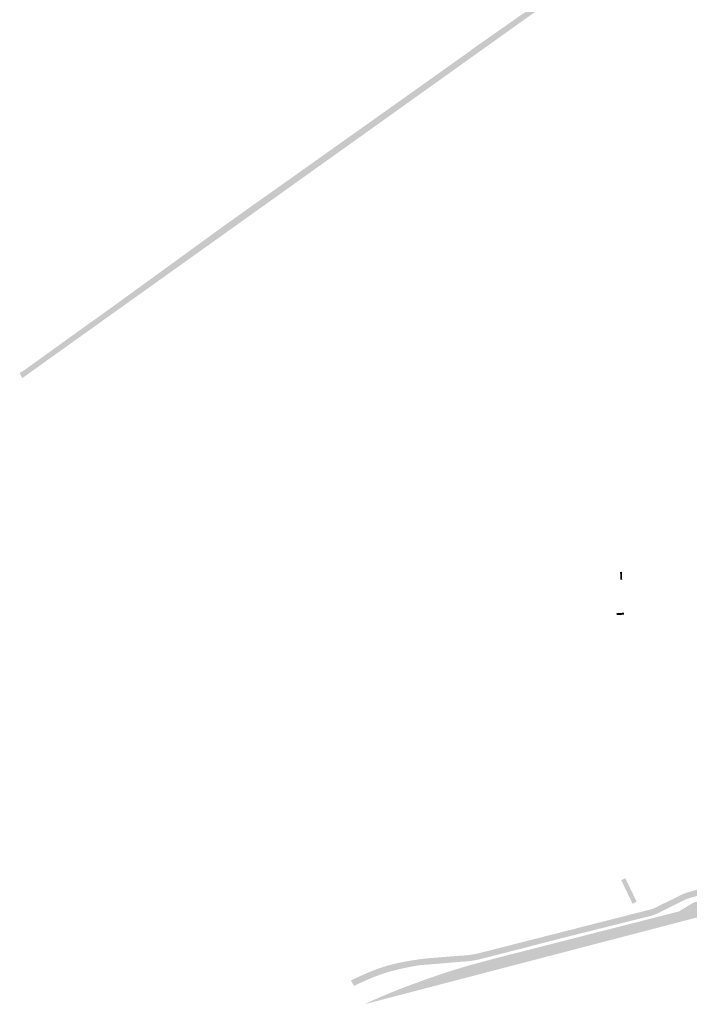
# Model space of a CAD drawing. Header units: inches. Extents: x 83218 to 84837, y 445814 to 447252.
# Tile 2 of 12: x 83218 to 83556, y 446266 to 446763. Entities that reach past the tile are written whole.
import ezdxf

# ---------------------------------------------------------------- set-up
doc = ezdxf.new("R2010")
doc.units = ezdxf.units.IN
doc.header["$MEASUREMENT"] = 0

msp = doc.modelspace()

# ---------------------------------------------------------------- hatches: boundary and pattern name
for points in [[(83530.95, 446806.98), (83522.23, 446800.62), (83519.35, 446798.7), (83519.37, 446798.72), (83519.39, 446798.74), (83519.41, 446798.76), (83519.42, 446798.78), (83519.43, 446798.8), (83519.45, 446798.82), (83519.45, 446798.85), (83519.46, 446798.87), (83519.47, 446798.9), (83519.47, 446798.92), (83519.47, 446798.95), (83519.47, 446798.98), (83519.46, 446799), (83519.46, 446799.03), (83519.45, 446799.05), (83519.44, 446799.08), (83519.42, 446799.1), (83519.41, 446799.12), (83519.39, 446799.14), (83519.38, 446799.16), (83519.36, 446799.18), (83519.33, 446799.19), (83519.31, 446799.21), (83519.29, 446799.22), (83519.26, 446799.23), (83519.24, 446799.23), (83519.21, 446799.24), (83519.19, 446799.24), (83519.16, 446799.24), (83519.13, 446799.24), (83519.11, 446799.24), (83519.08, 446799.23), (83519.06, 446799.22), (83519.03, 446799.21), (83519.01, 446799.2), (83518.99, 446799.18), (83512.59, 446794.41), (83512.57, 446794.4), (83512.55, 446794.38), (83512.53, 446794.36), (83512.52, 446794.34), (83512.51, 446794.32), (83512.49, 446794.29), (83512.48, 446794.27), (83512.48, 446794.24), (83512.47, 446794.22), (83512.47, 446794.19), (83512.47, 446794.17), (83512.47, 446794.14), (83512.48, 446794.11), (83512.48, 446794.09), (83512.49, 446794.06), (83512.5, 446794.04), (83512.51, 446794.02), (83512.53, 446793.99), (83512.55, 446793.97), (83512.56, 446793.96), (83512.58, 446793.94), (83512.6, 446793.92), (83512.63, 446793.91), (83512.65, 446793.9), (83512.68, 446793.89), (83512.7, 446793.88), (83512.73, 446793.88), (83512.75, 446793.87), (83512.78, 446793.87), (83512.8, 446793.88), (83512.83, 446793.88), (83512.86, 446793.89), (83512.88, 446793.9), (83512.9, 446793.91), (83512.93, 446793.92), (83512.95, 446793.93), (83501.55, 446784.97), (83486.19, 446773.68), (83474.98, 446766.35), (83454.78, 446752.39), (83453.95, 446753.58), (83457.84, 446756.3), (83458.68, 446756.9), (83464.22, 446760.77), (83465.04, 446761.34), (83470.47, 446765.18), (83471.6, 446765.92), (83474.16, 446767.6), (83484.66, 446774.56), (83484.77, 446774.62), (83484.87, 446774.68), (83484.97, 446774.74), (83485.07, 446774.81), (83485.17, 446774.88), (83485.26, 446774.96), (83500.69, 446786.15), (83511.18, 446794.69), (83520.34, 446801.45), (83521.18, 446802.05), (83526.61, 446806.03), (83527.42, 446806.63), (83529.98, 446808.48), (83530.95, 446806.98)], [(83515.71, 446794.12), (83505.91, 446786.96), (83455.65, 446751.06), (83454.78, 446752.39), (83474.98, 446766.35), (83486.19, 446773.68), (83501.55, 446784.97), (83512.95, 446793.93), (83516.15, 446796.32), (83516.69, 446795.6), (83515.92, 446795.02), (83515.85, 446794.97), (83515.77, 446794.87), (83515.7, 446794.77), (83515.66, 446794.66), (83515.63, 446794.54), (83515.63, 446794.42), (83515.65, 446794.3), (83515.69, 446794.18), (83515.72, 446794.13), (83515.71, 446794.12), (83515.71, 446794.12)], [(83455.65, 446751.06), (83265.47, 446615.24), (83263.83, 446617.52), (83264.93, 446618.32), (83315.56, 446655.09), (83317.67, 446656.63), (83319.78, 446658.16), (83321.79, 446659.61), (83323.81, 446661.06), (83325.14, 446662.01), (83326.47, 446662.97), (83327.81, 446663.92), (83329.14, 446664.87), (83330.48, 446665.81), (83331.82, 446666.76), (83400.6, 446715.59), (83444.43, 446746.78), (83446.64, 446748.46), (83447.48, 446749.06), (83453.95, 446753.58), (83454.78, 446752.39), (83455.65, 446751.06)], [(83219.25, 446582.23), (83217.95, 446584.79), (83219.24, 446585.69), (83219.34, 446585.57), (83241.07, 446601.22), (83263.83, 446617.52), (83265.47, 446615.24), (83219.25, 446582.23)], [(83521.14, 446484.51), (83521.28, 446480.53), (83520.83, 446480.52), (83520.69, 446484.49), (83521.14, 446484.51), (83521.14, 446484.51)], [(83521.61, 446484.34), (83521.74, 446480.55), (83521.28, 446480.53), (83521.14, 446484.51), (83521.6, 446484.53), (83521.61, 446484.34), (83521.61, 446484.34)], [(83518.85, 446463.64), (83522.59, 446463.92), (83522.7, 446462.91), (83518.9, 446462.69), (83518.85, 446463.64), (83518.85, 446463.64)], [(83386.51, 446275.69), (83385, 446278.4), (83386.11, 446278.96), (83388.15, 446279.95), (83390.2, 446280.91), (83392.27, 446281.83), (83394.36, 446282.71), (83396.46, 446283.55), (83398.09, 446284.16), (83399.74, 446284.73), (83401.39, 446285.27), (83403.06, 446285.78), (83404.73, 446286.26), (83406.42, 446286.7), (83407.88, 446287.04), (83409.35, 446287.36), (83410.82, 446287.66), (83412.3, 446287.95), (83413.78, 446288.21), (83415.27, 446288.45), (83416.6, 446288.67), (83417.94, 446288.88), (83419.28, 446289.07), (83420.62, 446289.26), (83421.96, 446289.43), (83423.3, 446289.59), (83439.79, 446290.91), (83441.63, 446291), (83443.46, 446291.16), (83445.29, 446291.39), (83447.1, 446291.68), (83448.91, 446292.05), (83450.69, 446292.48), (83536.07, 446314.26), (83536.72, 446314.46), (83537.35, 446314.68), (83537.98, 446314.93), (83538.59, 446315.2), (83539.2, 446315.49), (83539.79, 446315.8), (83551.42, 446321.55), (83552.35, 446322.01), (83553.28, 446322.37), (83554.23, 446322.68), (83569.89, 446327.19), (83571.01, 446327.51), (83583, 446330.96), (83583.85, 446331.23), (83584.63, 446328.3), (83568.54, 446323.68), (83556.93, 446320.35), (83555.32, 446319.86), (83554.82, 446319.7), (83554.33, 446319.53), (83553.85, 446319.34), (83553.37, 446319.14), (83552.89, 446318.93), (83552.42, 446318.71), (83540.77, 446312.88), (83539.83, 446312.4), (83538.86, 446311.96), (83537.87, 446311.56), (83536.87, 446311.21), (83535.85, 446310.91), (83534.82, 446310.66), (83490.59, 446299.59), (83486.55, 446298.56), (83470.78, 446294.46), (83451.4, 446289.5), (83449.52, 446289.05), (83447.63, 446288.67), (83445.73, 446288.35), (83443.82, 446288.11), (83441.9, 446287.93), (83439.98, 446287.82), (83423.49, 446286.43), (83422.6, 446286.39), (83421.71, 446286.32), (83420.82, 446286.24), (83419.93, 446286.14), (83419.05, 446286.02), (83418.16, 446285.89), (83416.62, 446285.63), (83415.08, 446285.35), (83413.54, 446285.05), (83412.01, 446284.73), (83410.48, 446284.39), (83408.96, 446284.03), (83407.36, 446283.65), (83405.76, 446283.25), (83404.17, 446282.8), (83402.59, 446282.33), (83401.02, 446281.83), (83399.46, 446281.29), (83398.32, 446280.86), (83397.19, 446280.41), (83396.06, 446279.96), (83394.94, 446279.5), (83393.82, 446279.03), (83392.7, 446278.55), (83392.58, 446278.5), (83392.46, 446278.45), (83392.34, 446278.39), (83390, 446277.35), (83387.68, 446276.26), (83386.51, 446275.69), (83386.51, 446275.69)], [(83524.51, 446327.53), (83527.6, 446321.12), (83528.91, 446318.37), (83528.97, 446318.25), (83529, 446318.19), (83528.96, 446318.16), (83527.02, 446317.21), (83526.96, 446317.18), (83526.93, 446317.26), (83526.86, 446317.39), (83525.51, 446320.19), (83522.39, 446326.69), (83521.34, 446328.88), (83521.27, 446329.02), (83521.32, 446329.04), (83523.24, 446329.98), (83523.3, 446330.01), (83523.38, 446329.9), (83524.51, 446327.53), (83524.51, 446327.53)], [(83588.92, 446317.9), (83391.68, 446266.41), (83391.68, 446266.41), (83394.99, 446267.94), (83395.64, 446268.23), (83396.3, 446268.53), (83397.47, 446269.04), (83398.65, 446269.56), (83399.83, 446270.07), (83401.45, 446270.76), (83403.08, 446271.45), (83404.71, 446272.12), (83406.34, 446272.79), (83407.97, 446273.44), (83409.61, 446274.09), (83411.25, 446274.73), (83412.9, 446275.37), (83414.54, 446275.99), (83422.34, 446278.85), (83430.91, 446281.79), (83435.2, 446283.19), (83443.88, 446285.84), (83456.43, 446289.24), (83478.77, 446294.95), (83489.95, 446297.81), (83550.31, 446313.24), (83557.64, 446317.66), (83569.35, 446320.61), (83580.9, 446321.01), (83587.7, 446322.7), (83588.92, 446317.9), (83588.92, 446317.9)]]:
    msp.add_hatch(color=256).paths.add_polyline_path(points, flags=0)

doc.saveas('drawing.dxf')
